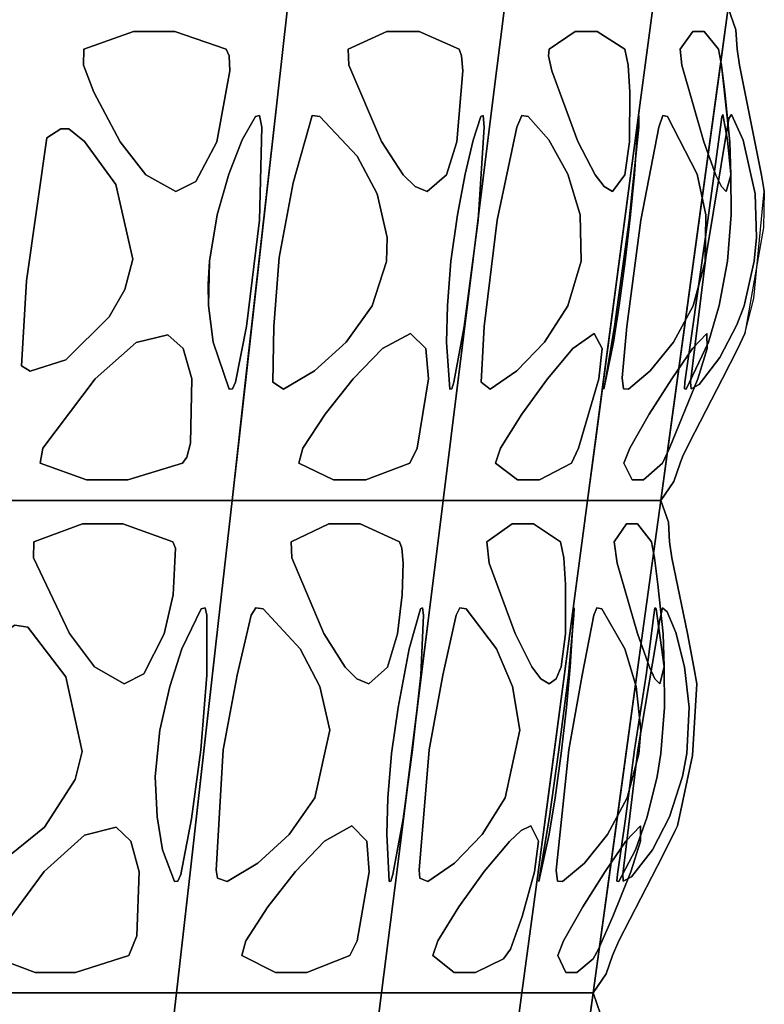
# Model space of a CAD drawing. Header units: centimetres. Extents: x -23.7 to 23.7, y -29.6 to 29.6.
# Tile 14 of 32: x 15 to 21.4, y -12.8 to -4.5. Entities that reach past the tile are written whole.
import ezdxf

# ---------------------------------------------------------------- set-up
doc = ezdxf.new("R2010")
doc.units = ezdxf.units.CM
doc.layers.get('0').update_dxf_attribs({"true_color": 0x5890e1})

msp = doc.modelspace()

# ---------------------------------------------------------------- linework, layer by layer
at = {"color": 121, "true_color": 0xa6e5e5}
for points in [[(16.9143, -8.0267, 0), (17.2382, -5.1469, 0), (17.3267, -4.3616, 0), (16.9618, -4.3616, 0), (16.2321, -4.3616, 0), (15.5024, -4.3616, 0), (14.9551, -4.3616, 0), (14.833, -5.6175, 0), (14.6457, -7.547, 0), (14.5483, -8.5502, 0), (15.1251, -8.5502, 0), (15.7018, -8.5502, 0), (16.4709, -8.5502, 0), (16.8554, -8.5502, 0)], [(17.2382, -5.1469, 0), (16.9143, -8.0267, 0), (16.8554, -8.5502, 0), (16.4709, -8.5502, 0), (15.7018, -8.5502, 0), (15.1251, -8.5502, 0), (14.5483, -8.5502, 0), (14.6457, -7.547, 0), (14.833, -5.6175, 0), (14.9551, -4.3616, 0), (15.5024, -4.3616, 0), (16.2321, -4.3616, 0), (16.9618, -4.3616, 0), (17.3267, -4.3616, 0)], [(19.0736, -5.1469, 0), (18.7152, -8.0267, 0), (18.6501, -8.5502, 0), (18.3136, -8.5502, 0), (17.7528, -8.5502, 0), (17.3041, -8.5502, 0), (16.8554, -8.5502, 0), (16.9732, -7.5031, 0), (17.2382, -5.1469, 0), (17.3267, -4.3616, 0), (17.6726, -4.3616, 0), (18.2491, -4.3616, 0), (18.8256, -4.3616, 0), (19.1715, -4.3616, 0)], [(18.7152, -8.0267, 0), (19.0736, -5.1469, 0), (19.1715, -4.3616, 0), (18.8256, -4.3616, 0), (18.2491, -4.3616, 0), (17.6726, -4.3616, 0), (17.3267, -4.3616, 0), (17.2382, -5.1469, 0), (16.9732, -7.5031, 0), (16.8554, -8.5502, 0), (17.3041, -8.5502, 0), (17.7528, -8.5502, 0), (18.3136, -8.5502, 0), (18.6501, -8.5502, 0)], [(19.9471, -8.0267, 0), (20.329, -5.1469, 0), (20.4334, -4.3616, 0), (20.1968, -4.3616, 0), (19.8024, -4.3616, 0), (19.4081, -4.3616, 0), (19.1715, -4.3616, 0), (19.0736, -5.1469, 0), (18.7804, -7.5031, 0), (18.6501, -8.5502, 0), (18.957, -8.5502, 0), (19.2639, -8.5502, 0), (19.6475, -8.5502, 0), (19.8777, -8.5502, 0)], [(20.329, -5.1469, 0), (19.9471, -8.0267, 0), (19.8777, -8.5502, 0), (19.6475, -8.5502, 0), (19.2639, -8.5502, 0), (18.957, -8.5502, 0), (18.6501, -8.5502, 0), (18.7804, -7.5031, 0), (19.0736, -5.1469, 0), (19.1715, -4.3616, 0), (19.4081, -4.3616, 0), (19.8024, -4.3616, 0), (20.1968, -4.3616, 0), (20.4334, -4.3616, 0)], [(20.9664, -5.1469, 0), (20.5726, -8.0267, 0), (20.501, -8.5502, 0), (20.3841, -8.5502, 0), (20.1893, -8.5502, 0), (20.0335, -8.5502, 0), (19.8777, -8.5502, 0), (20.0166, -7.5031, 0), (20.329, -5.1469, 0), (20.4334, -4.3616, 0), (20.5535, -4.3616, 0), (20.7537, -4.3616, 0), (20.9539, -4.3616, 0), (21.0741, -4.3616, 0)], [(20.5726, -8.0267, 0), (20.9664, -5.1469, 0), (21.0741, -4.3616, 0), (20.9539, -4.3616, 0), (20.7537, -4.3616, 0), (20.5535, -4.3616, 0), (20.4334, -4.3616, 0), (20.329, -5.1469, 0), (20.0166, -7.5031, 0), (19.8777, -8.5502, 0), (20.0335, -8.5502, 0), (20.1893, -8.5502, 0), (20.3841, -8.5502, 0), (20.501, -8.5502, 0)], [(16.3687, -4.5635, 0), (16.0174, -4.5635, 0), (15.593, -4.7137, 0), (15.5901, -4.8506, 0), (15.6792, -5.0796, 0), (15.9041, -5.5019, 0), (16.1223, -5.7831, 0), (16.3759, -5.9223, 0), (16.5474, -5.8391, 0), (16.7263, -5.5014, 0), (16.8359, -4.8975, 0), (16.8298, -4.7696, 0), (16.8041, -4.7138, 0)], [(16.0174, -4.5635, 0), (16.3687, -4.5635, 0), (16.8041, -4.7138, 0), (16.8298, -4.7696, 0), (16.8359, -4.8975, 0), (16.7263, -5.5014, 0), (16.5474, -5.8391, 0), (16.3759, -5.9223, 0), (16.1223, -5.7831, 0), (15.9041, -5.5019, 0), (15.6792, -5.0796, 0), (15.5901, -4.8506, 0), (15.593, -4.7137, 0)], [(18.1714, -4.5635, 0), (18.4447, -4.5635, 0), (18.7853, -4.7138, 0), (18.8071, -4.7696, 0), (18.8179, -4.8974, 0), (18.7659, -5.5012, 0), (18.6777, -5.7822, 0), (18.5148, -5.9223, 0), (18.4114, -5.8821, 0), (18.3103, -5.7824, 0), (18.1252, -5.4998, 0), (17.8464, -4.8506, 0), (17.8432, -4.7137, 0)], [(18.4447, -4.5635, 0), (18.1714, -4.5635, 0), (17.8432, -4.7137, 0), (17.8464, -4.8506, 0), (18.1252, -5.4998, 0), (18.3103, -5.7824, 0), (18.4114, -5.8821, 0), (18.5148, -5.9223, 0), (18.6777, -5.7822, 0), (18.7659, -5.5012, 0), (18.8179, -4.8974, 0), (18.8071, -4.7696, 0), (18.7853, -4.7138, 0)], [(19.773, -4.5635, 0), (19.9599, -4.5635, 0), (20.1954, -4.7138, 0), (20.224, -4.8506, 0), (20.2371, -5.0796, 0), (20.2348, -5.5016, 0), (20.1935, -5.7831, 0), (20.0908, -5.9223, 0), (20.0177, -5.8821, 0), (19.9424, -5.7823, 0), (19.7964, -5.4996, 0), (19.573, -4.8977, 0), (19.5463, -4.7697, 0), (19.551, -4.7137, 0)], [(19.9599, -4.5635, 0), (19.773, -4.5635, 0), (19.551, -4.7137, 0), (19.5463, -4.7697, 0), (19.573, -4.8977, 0), (19.7964, -5.4996, 0), (19.9424, -5.7823, 0), (20.0177, -5.8821, 0), (20.0908, -5.9223, 0), (20.1935, -5.7831, 0), (20.2348, -5.5016, 0), (20.2371, -5.0796, 0), (20.224, -4.8506, 0), (20.1954, -4.7138, 0)], [(20.7734, -4.5635, 0), (20.8683, -4.5635, 0), (20.9914, -4.7138, 0), (21.0162, -4.8506, 0), (21.0457, -5.0797, 0), (21.0887, -5.5017, 0), (21.0958, -5.7834, 0), (21.0559, -5.9223, 0), (21.0157, -5.8825, 0), (20.9687, -5.7834, 0), (20.8667, -5.5021, 0), (20.6791, -4.8505, 0), (20.6643, -4.7137, 0)], [(20.8683, -4.5635, 0), (20.7734, -4.5635, 0), (20.6643, -4.7137, 0), (20.6791, -4.8505, 0), (20.8667, -5.5021, 0), (20.9687, -5.7834, 0), (21.0157, -5.8825, 0), (21.0559, -5.9223, 0), (21.0958, -5.7834, 0), (21.0887, -5.5017, 0), (21.0162, -4.8506, 0), (20.9914, -4.7138, 0)], [(21.1004, -6.1229, 0), (21.0968, -5.7767, 0), (21.0686, -5.4859, 0), (21.0277, -5.27, 0), (21.0195, -5.2879, 0), (21.0087, -5.3773, 0), (20.9, -6.1661, 0), (20.7735, -7.0731, 0), (20.7051, -7.5449, 0), (20.7018, -7.6016, 0), (20.7162, -7.6036, 0), (20.9053, -7.2057, 0), (20.9974, -6.8945, 0), (21.0669, -6.5155, 0)], [(21.0968, -5.7767, 0), (21.1004, -6.1229, 0), (21.0669, -6.5155, 0), (20.9974, -6.8945, 0), (20.9053, -7.2057, 0), (20.7162, -7.6036, 0), (20.7018, -7.6016, 0), (20.7051, -7.5449, 0), (20.7735, -7.0731, 0), (20.9, -6.1661, 0), (21.0087, -5.3773, 0), (21.0195, -5.2879, 0), (21.0277, -5.27, 0), (21.0686, -5.4859, 0)], [(20.7533, -7.5449, 0), (20.8823, -6.4858, 0), (21.0798, -5.3031, 0), (21.1022, -5.27, 0), (21.2012, -5.4859, 0), (21.3018, -5.9439, 0), (21.3145, -6.3157, 0), (21.2958, -6.5155, 0), (21.2083, -6.8953, 0), (21.1467, -7.0585, 0), (21.0026, -7.3368, 0), (20.8261, -7.5654, 0), (20.7578, -7.6016, 0)], [(20.8823, -6.4858, 0), (20.7533, -7.5449, 0), (20.7578, -7.6016, 0), (20.8261, -7.5654, 0), (21.0026, -7.3368, 0), (21.1467, -7.0585, 0), (21.2083, -6.8953, 0), (21.2958, -6.5155, 0), (21.3145, -6.3157, 0), (21.3018, -5.9439, 0), (21.2012, -5.4859, 0), (21.1022, -5.27, 0), (21.0798, -5.3031, 0)], [(16.6616, -6.5155, 0), (16.7286, -6.1226, 0), (16.8281, -5.7761, 0), (16.9406, -5.4856, 0), (17.055, -5.2847, 0), (17.0887, -5.2764, 0), (17.1074, -5.3773, 0), (17.0869, -6.1661, 0), (16.9775, -7.0731, 0), (16.8845, -7.5451, 0), (16.8591, -7.6017, 0), (16.8296, -7.6036, 0), (16.6928, -7.2056, 0), (16.6556, -6.8945, 0), (16.651, -6.7124, 0)], [(16.9775, -7.0731, 0), (17.0869, -6.1661, 0), (17.1074, -5.3773, 0), (17.0887, -5.2764, 0), (17.055, -5.2847, 0), (16.9406, -5.4856, 0), (16.8281, -5.7761, 0), (16.7286, -6.1226, 0), (16.6616, -6.5155, 0), (16.6556, -6.8945, 0), (16.6928, -7.2056, 0), (16.8296, -7.6036, 0), (16.8591, -7.6017, 0), (16.8845, -7.5451, 0)], [(17.2564, -6.4858, 0), (17.3745, -5.849, 0), (17.5351, -5.2764, 0), (17.5999, -5.2846, 0), (17.9179, -5.6235, 0), (18.0876, -5.9439, 0), (18.1745, -6.316, 0), (18.1679, -6.5176, 0), (18.0451, -6.8949, 0), (17.8241, -7.2058, 0), (17.5555, -7.4498, 0), (17.2933, -7.6035, 0), (17.2016, -7.5447, 0), (17.2106, -7.0729, 0)], [(17.5555, -7.4498, 0), (17.8241, -7.2058, 0), (18.0451, -6.8949, 0), (18.1679, -6.5176, 0), (18.1745, -6.316, 0), (18.0876, -5.9439, 0), (17.9179, -5.6235, 0), (17.5999, -5.2846, 0), (17.5351, -5.2764, 0), (17.3745, -5.849, 0), (17.2564, -6.4858, 0), (17.2106, -7.0729, 0), (17.2016, -7.5447, 0), (17.2933, -7.6035, 0)], [(18.8382, -5.7767, 0), (18.7715, -6.1229, 0), (18.7141, -6.5155, 0), (18.6858, -6.8939, 0), (18.6793, -7.2051, 0), (18.7072, -7.6036, 0), (18.7224, -7.6016, 0), (18.7409, -7.5448, 0), (18.8283, -7.0731, 0), (18.947, -6.1662, 0), (18.9988, -5.3774, 0), (18.9907, -5.2764, 0), (18.9716, -5.2847, 0), (18.9054, -5.4859, 0)], [(18.7715, -6.1229, 0), (18.8382, -5.7767, 0), (18.9054, -5.4859, 0), (18.9716, -5.2847, 0), (18.9907, -5.2764, 0), (18.9988, -5.3774, 0), (18.947, -6.1662, 0), (18.8283, -7.0731, 0), (18.7409, -7.5448, 0), (18.7224, -7.6016, 0), (18.7072, -7.6036, 0), (18.6793, -7.2051, 0), (18.6858, -6.8939, 0), (18.7141, -6.5155, 0)], [(19.1095, -6.1661, 0), (19.2776, -5.3771, 0), (19.3196, -5.2764, 0), (19.373, -5.2846, 0), (19.5479, -5.4855, 0), (19.7093, -5.7762, 0), (19.8152, -6.1229, 0), (19.8241, -6.5155, 0), (19.7096, -6.8948, 0), (19.5129, -7.2057, 0), (19.2765, -7.4497, 0), (19.0489, -7.6035, 0), (18.9745, -7.5447, 0), (19, -7.0729, 0)], [(19.2776, -5.3771, 0), (19.1095, -6.1661, 0), (19, -7.0729, 0), (18.9745, -7.5447, 0), (19.0489, -7.6035, 0), (19.2765, -7.4497, 0), (19.5129, -7.2057, 0), (19.7096, -6.8948, 0), (19.8241, -6.5155, 0), (19.8152, -6.1229, 0), (19.7093, -5.7762, 0), (19.5479, -5.4855, 0), (19.373, -5.2846, 0), (19.3196, -5.2764, 0)], [(20.1975, -6.5155, 0), (20.2437, -6.1229, 0), (20.2757, -5.7767, 0), (20.3114, -5.2847, 0), (20.3153, -5.2764, 0), (20.3125, -5.3774, 0), (20.231, -6.1662, 0), (20.1065, -7.0731, 0), (20.0274, -7.5449, 0), (20.0163, -7.6016, 0), (20.0159, -7.6036, 0), (20.0979, -7.2051, 0), (20.148, -6.8939, 0)], [(20.2437, -6.1229, 0), (20.1975, -6.5155, 0), (20.148, -6.8939, 0), (20.0979, -7.2051, 0), (20.0159, -7.6036, 0), (20.0163, -7.6016, 0), (20.0274, -7.5449, 0), (20.1065, -7.0731, 0), (20.231, -6.1662, 0), (20.3125, -5.3774, 0), (20.3153, -5.2764, 0), (20.3114, -5.2847, 0), (20.2757, -5.7767, 0)], [(20.2117, -7.0729, 0), (20.3306, -6.1661, 0), (20.4833, -5.377, 0), (20.5167, -5.2764, 0), (20.5572, -5.2846, 0), (20.8092, -5.7762, 0), (20.8829, -6.1229, 0), (20.877, -6.5176, 0), (20.7749, -6.8947, 0), (20.6084, -7.2055, 0), (20.4113, -7.4496, 0), (20.2253, -7.6035, 0), (20.1827, -7.6016, 0), (20.1716, -7.5093, 0)], [(20.4833, -5.377, 0), (20.3306, -6.1661, 0), (20.2117, -7.0729, 0), (20.1716, -7.5093, 0), (20.1827, -7.6016, 0), (20.2253, -7.6035, 0), (20.4113, -7.4496, 0), (20.6084, -7.2055, 0), (20.7749, -6.8947, 0), (20.877, -6.5176, 0), (20.8829, -6.1229, 0), (20.8092, -5.7762, 0), (20.5572, -5.2846, 0), (20.5167, -5.2764, 0)], [(15.1078, -6.6838, 0), (15.2799, -5.4682, 0), (15.3997, -5.3899, 0), (15.4673, -5.3902, 0), (15.5995, -5.4994, 0), (15.8677, -5.8629, 0), (16.0103, -6.4978, 0), (15.9419, -6.7584, 0), (15.8098, -6.9902, 0), (15.4408, -7.3545, 0), (15.1391, -7.451, 0), (15.0644, -7.4053, 0)], [(15.9419, -6.7584, 0), (16.0103, -6.4978, 0), (15.8677, -5.8629, 0), (15.5995, -5.4994, 0), (15.4673, -5.3902, 0), (15.3997, -5.3899, 0), (15.2799, -5.4682, 0), (15.1078, -6.6838, 0), (15.0644, -7.4053, 0), (15.1391, -7.451, 0), (15.4408, -7.3545, 0), (15.8098, -6.9902, 0)], [(15.6164, -8.377, 0), (15.9676, -8.377, 0), (16.4328, -8.2339, 0), (16.4696, -8.1817, 0), (16.5013, -8.0643, 0), (16.5139, -7.5174, 0), (16.4384, -7.2596, 0), (16.3096, -7.1416, 0), (16.0382, -7.2089, 0), (15.691, -7.5159, 0), (15.2461, -8.1072, 0), (15.2217, -8.2338, 0)], [(16.0382, -7.2089, 0), (16.3096, -7.1416, 0), (16.4384, -7.2596, 0), (16.5139, -7.5174, 0), (16.5013, -8.0643, 0), (16.4696, -8.1817, 0), (16.4328, -8.2339, 0), (15.9676, -8.377, 0), (15.6164, -8.377, 0), (15.2217, -8.2338, 0), (15.2461, -8.1072, 0), (15.691, -7.5159, 0)], [(18.1351, -7.2594, 0), (17.8857, -7.5158, 0), (17.6471, -7.8175, 0), (17.4575, -8.1072, 0), (17.4235, -8.2338, 0), (17.7182, -8.3769, 0), (17.9914, -8.3769, 0), (18.3655, -8.2339, 0), (18.428, -8.1072, 0), (18.5255, -7.5168, 0), (18.5019, -7.2595, 0), (18.3713, -7.1317, 0)], [(17.8857, -7.5158, 0), (18.1351, -7.2594, 0), (18.3713, -7.1317, 0), (18.5019, -7.2595, 0), (18.5255, -7.5168, 0), (18.428, -8.1072, 0), (18.3655, -8.2339, 0), (17.9914, -8.3769, 0), (17.7182, -8.3769, 0), (17.4235, -8.2338, 0), (17.4575, -8.1072, 0), (17.6471, -7.8175, 0)], [(19.5364, -7.5158, 0), (19.7522, -7.2594, 0), (19.935, -7.1317, 0), (20.0031, -7.2596, 0), (19.9739, -7.5169, 0), (19.802, -8.1072, 0), (19.7399, -8.2339, 0), (19.468, -8.3769, 0), (19.2812, -8.3769, 0), (19.0956, -8.2338, 0), (19.1381, -8.1072, 0), (19.3186, -7.8176, 0)], [(19.7522, -7.2594, 0), (19.5364, -7.5158, 0), (19.3186, -7.8176, 0), (19.1381, -8.1072, 0), (19.0956, -8.2338, 0), (19.2812, -8.3769, 0), (19.468, -8.3769, 0), (19.7399, -8.2339, 0), (19.802, -8.1072, 0), (19.9739, -7.5169, 0), (20.0031, -7.2596, 0), (19.935, -7.1317, 0)], [(20.2579, -8.3769, 0), (20.187, -8.2338, 0), (20.2369, -8.1072, 0), (20.4028, -7.8176, 0), (20.5932, -7.5158, 0), (20.7689, -7.2593, 0), (20.8927, -7.1317, 0), (20.8961, -7.2596, 0), (20.815, -7.5169, 0), (20.5739, -8.1072, 0), (20.5141, -8.2339, 0), (20.3529, -8.3769, 0)], [(20.187, -8.2338, 0), (20.2579, -8.3769, 0), (20.3529, -8.3769, 0), (20.5141, -8.2339, 0), (20.5739, -8.1072, 0), (20.815, -7.5169, 0), (20.8961, -7.2596, 0), (20.8927, -7.1317, 0), (20.7689, -7.2593, 0), (20.5932, -7.5158, 0), (20.4028, -7.8176, 0), (20.2369, -8.1072, 0)], [(14.7001, -12.7385, 0), (15.2607, -12.7385, 0), (16.0082, -12.7385, 0), (16.3819, -12.7385, 0), (16.4414, -12.2151, 0), (16.5008, -11.6915, 0), (16.5897, -10.9063, 0), (16.7375, -9.5974, 0), (16.8554, -8.5502, 0), (16.2786, -8.5502, 0), (15.7018, -8.5502, 0), (15.1251, -8.5502, 0), (14.5483, -8.5502, 0), (14.4246, -9.8217, 0), (14.2408, -11.7048, 0), (14.1395, -12.7385, 0)], [(15.2607, -12.7385, 0), (14.7001, -12.7385, 0), (14.1395, -12.7385, 0), (14.2408, -11.7048, 0), (14.4246, -9.8217, 0), (14.5483, -8.5502, 0), (15.1251, -8.5502, 0), (15.7018, -8.5502, 0), (16.2786, -8.5502, 0), (16.8554, -8.5502, 0), (16.7375, -9.5974, 0), (16.5897, -10.9063, 0), (16.5008, -11.6915, 0), (16.4414, -12.2151, 0), (16.3819, -12.7385, 0), (16.0082, -12.7385, 0)], [(17.7992, -12.7385, 0), (17.2541, -12.7385, 0), (16.818, -12.7385, 0), (16.3819, -12.7385, 0), (16.5008, -11.6915, 0), (16.7375, -9.5974, 0), (16.8554, -8.5502, 0), (17.3041, -8.5502, 0), (17.7528, -8.5502, 0), (18.3136, -8.5502, 0), (18.6501, -8.5502, 0), (18.5196, -9.5974, 0), (18.3561, -10.9063, 0), (18.2577, -11.6915, 0), (18.1262, -12.7385, 0)], [(16.818, -12.7385, 0), (17.2541, -12.7385, 0), (17.7992, -12.7385, 0), (18.1262, -12.7385, 0), (18.2577, -11.6915, 0), (18.3561, -10.9063, 0), (18.5196, -9.5974, 0), (18.6501, -8.5502, 0), (18.3136, -8.5502, 0), (17.7528, -8.5502, 0), (17.3041, -8.5502, 0), (16.8554, -8.5502, 0), (16.7375, -9.5974, 0), (16.5008, -11.6915, 0), (16.3819, -12.7385, 0)], [(18.4245, -12.7385, 0), (18.7228, -12.7385, 0), (19.0956, -12.7385, 0), (19.3194, -12.7385, 0), (19.4595, -11.6915, 0), (19.5643, -10.9063, 0), (19.7387, -9.5974, 0), (19.8777, -8.5502, 0), (19.6475, -8.5502, 0), (19.2639, -8.5502, 0), (18.957, -8.5502, 0), (18.6501, -8.5502, 0), (18.5196, -9.5974, 0), (18.2577, -11.6915, 0), (18.1262, -12.7385, 0)], [(18.7228, -12.7385, 0), (18.4245, -12.7385, 0), (18.1262, -12.7385, 0), (18.2577, -11.6915, 0), (18.5196, -9.5974, 0), (18.6501, -8.5502, 0), (18.957, -8.5502, 0), (19.2639, -8.5502, 0), (19.6475, -8.5502, 0), (19.8777, -8.5502, 0), (19.7387, -9.5974, 0), (19.5643, -10.9063, 0), (19.4595, -11.6915, 0), (19.3194, -12.7385, 0), (19.0956, -12.7385, 0)], [(19.4708, -12.7385, 0), (19.6222, -12.7385, 0), (19.8116, -12.7385, 0), (19.9251, -12.7385, 0), (20.0697, -11.6915, 0), (20.1778, -10.9063, 0), (20.3576, -9.5974, 0), (20.501, -8.5502, 0), (20.3841, -8.5502, 0), (20.1893, -8.5502, 0), (20.0335, -8.5502, 0), (19.8777, -8.5502, 0), (19.7387, -9.5974, 0), (19.4595, -11.6915, 0), (19.3194, -12.7385, 0)], [(19.6222, -12.7385, 0), (19.4708, -12.7385, 0), (19.3194, -12.7385, 0), (19.4595, -11.6915, 0), (19.7387, -9.5974, 0), (19.8777, -8.5502, 0), (20.0335, -8.5502, 0), (20.1893, -8.5502, 0), (20.3841, -8.5502, 0), (20.501, -8.5502, 0), (20.3576, -9.5974, 0), (20.1778, -10.9063, 0), (20.0697, -11.6915, 0), (19.9251, -12.7385, 0), (19.8116, -12.7385, 0)], [(20.3576, -9.5974, 0), (20.0336, -11.9533, 0), (19.9251, -12.7385, 0), (19.9251, -12.7385, 0), (19.9251, -12.7385, 0), (19.9251, -12.7385, 0), (20.0373, -12.5777, 0), (20.0899, -12.4203, 0), (20.145, -12.2952, 0), (20.5176, -11.5718, 0), (20.6237, -11.3572, 0), (20.6414, -11.3194, 0), (20.7711, -10.7211, 0), (20.8077, -10.1101, 0), (20.783, -9.9678, 0), (20.7269, -9.684, 0), (20.5959, -9.0379, 0), (20.5761, -8.9026, 0), (20.566, -8.7367, 0), (20.501, -8.5502, 0), (20.501, -8.5502, 0), (20.501, -8.5502, 0), (20.501, -8.5502, 0)], [(20.0336, -11.9533, 0), (20.3576, -9.5974, 0), (20.501, -8.5502, 0), (20.501, -8.5502, 0), (20.501, -8.5502, 0), (20.501, -8.5502, 0), (20.566, -8.7367, 0), (20.5761, -8.9026, 0), (20.5959, -9.0379, 0), (20.7269, -9.684, 0), (20.783, -9.9678, 0), (20.8077, -10.1101, 0), (20.7711, -10.7211, 0), (20.6414, -11.3194, 0), (20.6237, -11.3572, 0), (20.5176, -11.5718, 0), (20.145, -12.2952, 0), (20.0899, -12.4203, 0), (20.0373, -12.5777, 0), (19.9251, -12.7385, 0), (19.9251, -12.7385, 0), (19.9251, -12.7385, 0), (19.9251, -12.7385, 0)], [(15.4715, -9.6838, 0), (15.1665, -9.0379, 0), (15.1683, -8.9027, 0), (15.5822, -8.7513, 0), (15.9255, -8.7513, 0), (16.3504, -8.9027, 0), (16.3748, -8.9581, 0), (16.3526, -9.3532, 0), (16.278, -9.6849, 0), (16.1058, -10.0245, 0), (15.9368, -10.1101, 0), (15.6857, -9.9674, 0)], [(15.9255, -8.7513, 0), (15.5822, -8.7513, 0), (15.1683, -8.9027, 0), (15.1665, -9.0379, 0), (15.4715, -9.6838, 0), (15.6857, -9.9674, 0), (15.9368, -10.1101, 0), (16.1058, -10.0245, 0), (16.278, -9.6849, 0), (16.3526, -9.3532, 0), (16.3748, -8.9581, 0), (16.3504, -8.9027, 0)], [(17.678, -8.7513, 0), (17.9451, -8.7513, 0), (18.2775, -8.9027, 0), (18.2983, -8.9581, 0), (18.3092, -9.0843, 0), (18.3014, -9.3532, 0), (18.262, -9.6851, 0), (18.1774, -9.9682, 0), (18.0184, -10.1101, 0), (17.9161, -10.0689, 0), (17.8164, -9.9676, 0), (17.6347, -9.684, 0), (17.362, -9.0379, 0), (17.3581, -8.9026, 0)], [(17.9451, -8.7513, 0), (17.678, -8.7513, 0), (17.3581, -8.9026, 0), (17.362, -9.0379, 0), (17.6347, -9.684, 0), (17.8164, -9.9676, 0), (17.9161, -10.0689, 0), (18.0184, -10.1101, 0), (18.1774, -9.9682, 0), (18.262, -9.6851, 0), (18.3014, -9.3532, 0), (18.3092, -9.0843, 0), (18.2983, -8.9581, 0), (18.2775, -8.9027, 0)], [(19.419, -8.7513, 0), (19.2364, -8.7513, 0), (19.02, -8.9026, 0), (19.0422, -9.0844, 0), (19.2614, -9.6836, 0), (19.4053, -9.9675, 0), (19.4797, -10.0688, 0), (19.5521, -10.1101, 0), (19.6118, -10.0688, 0), (19.6526, -9.9671, 0), (19.6907, -9.6851, 0), (19.6905, -9.265, 0), (19.6767, -9.0379, 0), (19.6489, -8.9027, 0)], [(19.2364, -8.7513, 0), (19.419, -8.7513, 0), (19.6489, -8.9027, 0), (19.6767, -9.0379, 0), (19.6905, -9.265, 0), (19.6907, -9.6851, 0), (19.6526, -9.9671, 0), (19.6118, -10.0688, 0), (19.5521, -10.1101, 0), (19.4797, -10.0688, 0), (19.4053, -9.9675, 0), (19.2614, -9.6836, 0), (19.0422, -9.0844, 0), (19.02, -8.9026, 0)], [(20.2098, -8.7513, 0), (20.3026, -8.7513, 0), (20.4229, -8.9027, 0), (20.4471, -9.0379, 0), (20.4768, -9.265, 0), (20.5209, -9.6853, 0), (20.5298, -9.9674, 0), (20.4914, -10.1101, 0), (20.4512, -10.0689, 0), (20.4043, -9.9676, 0), (20.3029, -9.6839, 0), (20.1295, -9.0848, 0), (20.1036, -8.9026, 0)], [(20.3026, -8.7513, 0), (20.2098, -8.7513, 0), (20.1036, -8.9026, 0), (20.1295, -9.0848, 0), (20.3029, -9.6839, 0), (20.4043, -9.9676, 0), (20.4512, -10.0689, 0), (20.4914, -10.1101, 0), (20.5298, -9.9674, 0), (20.5209, -9.6853, 0), (20.4768, -9.265, 0), (20.4471, -9.0379, 0), (20.4229, -8.9027, 0)], [(16.2397, -10.5051, 0), (16.3245, -10.1344, 0), (16.4265, -9.8138, 0), (16.5929, -9.4726, 0), (16.6256, -9.4644, 0), (16.6404, -9.5279, 0), (16.64, -10.0375, 0), (16.5888, -10.6732, 0), (16.5102, -11.2597, 0), (16.4186, -11.7314, 0), (16.394, -11.7888, 0), (16.3655, -11.7909, 0), (16.263, -11.5219, 0), (16.2189, -11.2428, 0), (16.2022, -10.8986, 0)], [(16.3245, -10.1344, 0), (16.2397, -10.5051, 0), (16.2022, -10.8986, 0), (16.2189, -11.2428, 0), (16.263, -11.5219, 0), (16.3655, -11.7909, 0), (16.394, -11.7888, 0), (16.4186, -11.7314, 0), (16.5102, -11.2597, 0), (16.5888, -10.6732, 0), (16.64, -10.0375, 0), (16.6404, -9.5279, 0), (16.6256, -9.4644, 0), (16.5929, -9.4726, 0), (16.4265, -9.8138, 0)], [(17.0184, -9.5276, 0), (16.8968, -10.0375, 0), (16.7788, -10.6732, 0), (16.7195, -11.6954, 0), (16.7301, -11.7638, 0), (16.8131, -11.7908, 0), (17.074, -11.6357, 0), (17.3399, -11.3907, 0), (17.5575, -11.0799, 0), (17.685, -10.5053, 0), (17.6012, -10.1348, 0), (17.435, -9.8138, 0), (17.1206, -9.4726, 0), (17.0559, -9.4644, 0)], [(16.7195, -11.6954, 0), (16.7788, -10.6732, 0), (16.8968, -10.0375, 0), (17.0184, -9.5276, 0), (17.0559, -9.4644, 0), (17.1206, -9.4726, 0), (17.435, -9.8138, 0), (17.6012, -10.1348, 0), (17.685, -10.5053, 0), (17.5575, -11.0799, 0), (17.3399, -11.3907, 0), (17.074, -11.6357, 0), (16.8131, -11.7908, 0), (16.7301, -11.7638, 0)], [(18.3619, -9.8138, 0), (18.2664, -10.313, 0), (18.2104, -10.7033, 0), (18.1808, -11.0798, 0), (18.1711, -11.3905, 0), (18.1907, -11.7909, 0), (18.205, -11.7887, 0), (18.223, -11.731, 0), (18.3091, -11.2596, 0), (18.3902, -10.6732, 0), (18.4592, -10.0377, 0), (18.482, -9.5281, 0), (18.4754, -9.4645, 0), (18.4571, -9.4726, 0)], [(18.2664, -10.313, 0), (18.3619, -9.8138, 0), (18.4571, -9.4726, 0), (18.4754, -9.4645, 0), (18.482, -9.5281, 0), (18.4592, -10.0377, 0), (18.3902, -10.6732, 0), (18.3091, -11.2596, 0), (18.223, -11.731, 0), (18.205, -11.7887, 0), (18.1907, -11.7909, 0), (18.1711, -11.3905, 0), (18.1808, -11.0798, 0), (18.2104, -10.7033, 0)], [(19.2392, -10.1347, 0), (19.1049, -9.8139, 0), (18.846, -9.4726, 0), (18.7923, -9.4644, 0), (18.7605, -9.5276, 0), (18.6484, -10.0375, 0), (18.5302, -10.6732, 0), (18.4458, -11.6955, 0), (18.4518, -11.7639, 0), (18.5205, -11.7908, 0), (18.7477, -11.6357, 0), (18.9826, -11.3907, 0), (19.177, -11.08, 0), (19.3009, -10.5053, 0)], [(19.1049, -9.8139, 0), (19.2392, -10.1347, 0), (19.3009, -10.5053, 0), (19.177, -11.08, 0), (18.9826, -11.3907, 0), (18.7477, -11.6357, 0), (18.5205, -11.7908, 0), (18.4518, -11.7639, 0), (18.4458, -11.6955, 0), (18.5302, -10.6732, 0), (18.6484, -10.0375, 0), (18.7605, -9.5276, 0), (18.7923, -9.4644, 0), (18.846, -9.4726, 0)], [(19.7602, -9.4726, 0), (19.7293, -9.9674, 0), (19.699, -10.3132, 0), (19.6537, -10.7033, 0), (19.6034, -11.0798, 0), (19.5511, -11.3906, 0), (19.4628, -11.7909, 0), (19.4624, -11.7887, 0), (19.4732, -11.731, 0), (19.5514, -11.2597, 0), (19.6325, -10.6732, 0), (19.7171, -10.0376, 0), (19.7617, -9.5279, 0), (19.7633, -9.4645, 0)], [(19.7293, -9.9674, 0), (19.7602, -9.4726, 0), (19.7633, -9.4645, 0), (19.7617, -9.5279, 0), (19.7171, -10.0376, 0), (19.6325, -10.6732, 0), (19.5514, -11.2597, 0), (19.4732, -11.731, 0), (19.4624, -11.7887, 0), (19.4628, -11.7909, 0), (19.5511, -11.3906, 0), (19.6034, -11.0798, 0), (19.6537, -10.7033, 0), (19.699, -10.3132, 0)], [(19.8513, -11.6357, 0), (20.0481, -11.3907, 0), (20.2134, -11.08, 0), (20.3145, -10.7054, 0), (20.3299, -10.5052, 0), (20.2923, -10.1346, 0), (20.194, -9.8139, 0), (19.9983, -9.4726, 0), (19.9575, -9.4644, 0), (19.9323, -9.5276, 0), (19.833, -10.0375, 0), (19.7182, -10.6732, 0), (19.6113, -11.6954, 0), (19.6219, -11.7887, 0), (19.6649, -11.7908, 0)], [(20.0481, -11.3907, 0), (19.8513, -11.6357, 0), (19.6649, -11.7908, 0), (19.6219, -11.7887, 0), (19.6113, -11.6954, 0), (19.7182, -10.6732, 0), (19.833, -10.0375, 0), (19.9323, -9.5276, 0), (19.9575, -9.4644, 0), (19.9983, -9.4726, 0), (20.194, -9.8139, 0), (20.2923, -10.1346, 0), (20.3299, -10.5052, 0), (20.3145, -10.7054, 0), (20.2134, -11.08, 0)], [(20.5284, -9.9673, 0), (20.4625, -9.4726, 0), (20.4504, -9.4644, 0), (20.4405, -9.5279, 0), (20.3756, -10.0375, 0), (20.2778, -10.6732, 0), (20.1993, -11.2595, 0), (20.1314, -11.7307, 0), (20.128, -11.7886, 0), (20.1432, -11.7909, 0), (20.2853, -11.5218, 0), (20.3858, -11.2427, 0), (20.4685, -10.8986, 0), (20.4996, -10.7033, 0), (20.5327, -10.3132, 0)], [(20.4625, -9.4726, 0), (20.5284, -9.9673, 0), (20.5327, -10.3132, 0), (20.4996, -10.7033, 0), (20.4685, -10.8986, 0), (20.3858, -11.2427, 0), (20.2853, -11.5218, 0), (20.1432, -11.7909, 0), (20.128, -11.7886, 0), (20.1314, -11.7307, 0), (20.1993, -11.2595, 0), (20.2778, -10.6732, 0), (20.3756, -10.0375, 0), (20.4405, -9.5279, 0), (20.4504, -9.4644, 0)], [(20.3067, -10.6732, 0), (20.1774, -11.7307, 0), (20.1817, -11.7886, 0), (20.2512, -11.7522, 0), (20.4293, -11.5219, 0), (20.5738, -11.243, 0), (20.6859, -10.8994, 0), (20.7222, -10.7033, 0), (20.7422, -10.3132, 0), (20.7034, -9.9673, 0), (20.6281, -9.6755, 0), (20.5557, -9.4977, 0), (20.5158, -9.4644, 0), (20.4918, -9.5663, 0)], [(20.1774, -11.7307, 0), (20.3067, -10.6732, 0), (20.4918, -9.5663, 0), (20.5158, -9.4644, 0), (20.5557, -9.4977, 0), (20.6281, -9.6755, 0), (20.7034, -9.9673, 0), (20.7422, -10.3132, 0), (20.7222, -10.7033, 0), (20.6859, -10.8994, 0), (20.5738, -11.243, 0), (20.4293, -11.5219, 0), (20.2512, -11.7522, 0), (20.1817, -11.7886, 0)], [(14.6979, -10.863, 0), (14.8572, -9.7088, 0), (15.0074, -9.6122, 0), (15.1185, -9.6291, 0), (15.4414, -10.0505, 0), (15.5803, -10.6854, 0), (15.5213, -10.9241, 0), (15.2587, -11.3301, 0), (14.9772, -11.5598, 0), (14.7345, -11.6156, 0), (14.6512, -11.5652, 0)], [(14.8572, -9.7088, 0), (14.744, -10.4076, 0), (14.6806, -11.0925, 0), (14.6574, -11.5795, 0), (14.7345, -11.6156, 0), (14.9772, -11.5598, 0), (15.2587, -11.3301, 0), (15.5213, -10.9241, 0), (15.5803, -10.6854, 0), (15.4414, -10.0505, 0), (15.1185, -9.6291, 0), (15.0074, -9.6122, 0)], [(15.5232, -12.5644, 0), (15.1799, -12.5645, 0), (14.7959, -12.4202, 0), (14.821, -12.2952, 0), (15.2582, -11.707, 0), (15.6003, -11.3985, 0), (15.8692, -11.3295, 0), (15.994, -11.4496, 0), (16.0639, -11.7085, 0), (16.045, -12.2527, 0), (15.978, -12.4203, 0)], [(15.1799, -12.5645, 0), (15.5232, -12.5644, 0), (15.978, -12.4203, 0), (16.045, -12.2527, 0), (16.0639, -11.7085, 0), (15.994, -11.4496, 0), (15.8692, -11.3295, 0), (15.6003, -11.3985, 0), (15.2582, -11.707, 0), (14.821, -12.2952, 0), (14.7959, -12.4202, 0)], [(17.6399, -11.4495, 0), (17.3934, -11.7068, 0), (17.1581, -12.0077, 0), (16.9715, -12.2952, 0), (16.937, -12.4202, 0), (17.2233, -12.5644, 0), (17.4903, -12.5644, 0), (17.8565, -12.4203, 0), (17.9174, -12.2952, 0), (18.0198, -11.7082, 0), (18.0009, -11.4497, 0), (17.8744, -11.3194, 0)], [(17.3934, -11.7068, 0), (17.6399, -11.4495, 0), (17.8744, -11.3194, 0), (18.0009, -11.4497, 0), (18.0198, -11.7082, 0), (17.9174, -12.2952, 0), (17.8565, -12.4203, 0), (17.4903, -12.5644, 0), (17.2233, -12.5644, 0), (16.937, -12.4202, 0), (16.9715, -12.2952, 0), (17.1581, -12.0077, 0)], [(19.4278, -11.7082, 0), (19.4606, -11.4498, 0), (19.3959, -11.3194, 0), (19.3131, -11.3572, 0), (19.2127, -11.4506, 0), (18.9995, -11.7068, 0), (18.7841, -12.0076, 0), (18.6058, -12.2952, 0), (18.5631, -12.4202, 0), (18.7429, -12.5644, 0), (18.9256, -12.5644, 0), (19.1642, -12.4503, 0), (19.2222, -12.3685, 0), (19.3229, -12.0884, 0)], [(19.4606, -11.4498, 0), (19.4278, -11.7082, 0), (19.3229, -12.0884, 0), (19.2222, -12.3685, 0), (19.1642, -12.4503, 0), (18.9256, -12.5644, 0), (18.7429, -12.5644, 0), (18.5631, -12.4202, 0), (18.6058, -12.2952, 0), (18.7841, -12.0076, 0), (18.9995, -11.7068, 0), (19.2127, -11.4506, 0), (19.3131, -11.3572, 0), (19.3959, -11.3194, 0)], [(20.0281, -11.7068, 0), (20.2035, -11.4494, 0), (20.3276, -11.3194, 0), (20.3287, -11.4498, 0), (20.2451, -11.7082, 0), (20.0915, -12.0884, 0), (19.9702, -12.3685, 0), (19.9252, -12.4503, 0), (19.7855, -12.5644, 0), (19.6927, -12.5644, 0), (19.6248, -12.4202, 0), (19.6745, -12.2952, 0), (19.8389, -12.0077, 0)], [(20.2035, -11.4494, 0), (20.0281, -11.7068, 0), (19.8389, -12.0077, 0), (19.6745, -12.2952, 0), (19.6248, -12.4202, 0), (19.6927, -12.5644, 0), (19.7855, -12.5644, 0), (19.9252, -12.4503, 0), (19.9702, -12.3685, 0), (20.0915, -12.0884, 0), (20.2451, -11.7082, 0), (20.3287, -11.4498, 0), (20.3276, -11.3194, 0)], [(15.2607, -12.7385, 0), (15.8213, -12.7385, 0), (16.1951, -12.7385, 0), (16.3819, -12.7385, 0), (16.2926, -13.5238, 0), (16.024, -15.8793, 0), (15.9044, -16.9262, 0), (15.5416, -16.9262, 0), (14.2716, -16.9262, 0), (13.7273, -16.9262, 0), (13.8286, -15.8992, 0), (13.9892, -14.2691, 0), (14.1395, -12.7385, 0), (14.7001, -12.7385, 0)], [(15.8213, -12.7385, 0), (15.2607, -12.7385, 0), (14.7001, -12.7385, 0), (14.1395, -12.7385, 0), (14.0154, -14.0018, 0), (13.8286, -15.8992, 0), (13.7273, -16.9262, 0), (14.2716, -16.9262, 0), (15.5416, -16.9262, 0), (15.9044, -16.9262, 0), (16.024, -15.8793, 0), (16.2926, -13.5238, 0), (16.3819, -12.7385, 0), (16.1951, -12.7385, 0)], [(18.0274, -13.5238, 0), (17.7302, -15.8793, 0), (17.5979, -16.9262, 0), (17.2804, -16.9262, 0), (16.7512, -16.9262, 0), (16.3278, -16.9262, 0), (15.9044, -16.9262, 0), (16.024, -15.8793, 0), (16.2926, -13.5238, 0), (16.3819, -12.7385, 0), (16.818, -12.7385, 0), (17.7992, -12.7385, 0), (18.1262, -12.7385, 0)], [(17.7302, -15.8793, 0), (18.0274, -13.5238, 0), (18.1262, -12.7385, 0), (17.7992, -12.7385, 0), (17.2541, -12.7385, 0), (16.818, -12.7385, 0), (16.3819, -12.7385, 0), (16.2926, -13.5238, 0), (16.024, -15.8793, 0), (15.9044, -16.9262, 0), (16.3278, -16.9262, 0), (16.7512, -16.9262, 0), (17.2804, -16.9262, 0), (17.5979, -16.9262, 0)], [(18.8973, -15.8793, 0), (19.2141, -13.5238, 0), (19.3194, -12.7385, 0), (19.0956, -12.7385, 0), (18.7228, -12.7385, 0), (18.4245, -12.7385, 0), (18.1262, -12.7385, 0), (18.0274, -13.5238, 0), (17.7302, -15.8793, 0), (17.5979, -16.9262, 0), (17.8875, -16.9262, 0), (18.1771, -16.9262, 0), (18.5391, -16.9262, 0), (18.7563, -16.9262, 0)], [(19.2141, -13.5238, 0), (18.8973, -15.8793, 0), (18.7563, -16.9262, 0), (18.5391, -16.9262, 0), (18.1771, -16.9262, 0), (17.8875, -16.9262, 0), (17.5979, -16.9262, 0), (17.6972, -16.141, 0), (18.0274, -13.5238, 0), (18.1262, -12.7385, 0), (18.4245, -12.7385, 0), (18.7228, -12.7385, 0), (19.0956, -12.7385, 0), (19.3194, -12.7385, 0)], [(19.2342, -16.9262, 0), (19.0504, -16.9262, 0), (18.9033, -16.9262, 0), (18.7563, -16.9262, 0), (18.8621, -16.141, 0), (19.2141, -13.5238, 0), (19.3194, -12.7385, 0), (19.4708, -12.7385, 0), (19.6222, -12.7385, 0), (19.8116, -12.7385, 0), (19.9251, -12.7385, 0), (19.8165, -13.5238, 0), (19.4899, -15.8793, 0), (19.3444, -16.9262, 0)], [(19.2141, -13.5238, 0), (18.8973, -15.8793, 0), (18.7563, -16.9262, 0), (18.9033, -16.9262, 0), (19.0504, -16.9262, 0), (19.2342, -16.9262, 0), (19.3444, -16.9262, 0), (19.4899, -15.8793, 0), (19.8165, -13.5238, 0), (19.9251, -12.7385, 0), (19.8116, -12.7385, 0), (19.6222, -12.7385, 0), (19.4708, -12.7385, 0), (19.3194, -12.7385, 0)]]:
    msp.add_polyline3d(points, close=True, dxfattribs=at)
for points in [[(21.0741, -4.3616, 0), (21.0023, -4.8851, 0), (20.8948, -5.6705, 0), (20.6084, -7.7649, 0), (20.501, -8.5502, 0), (20.501, -8.5502, 0), (20.501, -8.5502, 0), (20.501, -8.5502, 0), (20.6124, -8.3901, 0), (20.6647, -8.2339, 0), (20.6859, -8.1816, 0), (20.7419, -8.0636, 0), (21.0244, -7.5147, 0), (21.1544, -7.2586, 0), (21.2152, -7.1317, 0), (21.2914, -6.8341, 0), (21.3809, -5.9223, 0), (21.3744, -5.8825, 0), (21.3569, -5.7834, 0), (21.3015, -5.5021, 0), (21.1694, -4.8505, 0), (21.1493, -4.7137, 0), (21.1394, -4.5489, 0), (21.0741, -4.3616, 0)], [(21.0741, -4.3616, 0), (21.1394, -4.5489, 0), (21.1493, -4.7137, 0), (21.1694, -4.8505, 0), (21.3015, -5.5021, 0), (21.3569, -5.7834, 0), (21.3809, -5.9223, 0), (21.3743, -6.2294, 0), (21.2152, -7.1317, 0), (21.1544, -7.2586, 0), (21.0244, -7.5147, 0), (20.7419, -8.0636, 0), (20.6859, -8.1816, 0), (20.6647, -8.2339, 0), (20.6124, -8.3901, 0), (20.501, -8.5502, 0), (20.501, -8.5502, 0), (20.501, -8.5502, 0), (20.501, -8.5502, 0), (20.6084, -7.7649, 0), (20.8948, -5.6705, 0), (21.0023, -4.8851, 0), (21.0741, -4.3616, 0)], [(19.7803, -13.7855, 0), (19.9251, -12.7385, 0), (19.9251, -12.7385, 0), (19.9251, -12.7385, 0), (19.9251, -12.7385, 0), (19.9885, -12.9208, 0)], [(19.9885, -12.9208, 0), (19.9251, -12.7385, 0), (19.9251, -12.7385, 0), (19.9251, -12.7385, 0), (19.9251, -12.7385, 0), (19.7803, -13.7855, 0)]]:
    msp.add_polyline3d(points, dxfattribs=at)

doc.saveas('drawing.dxf')
